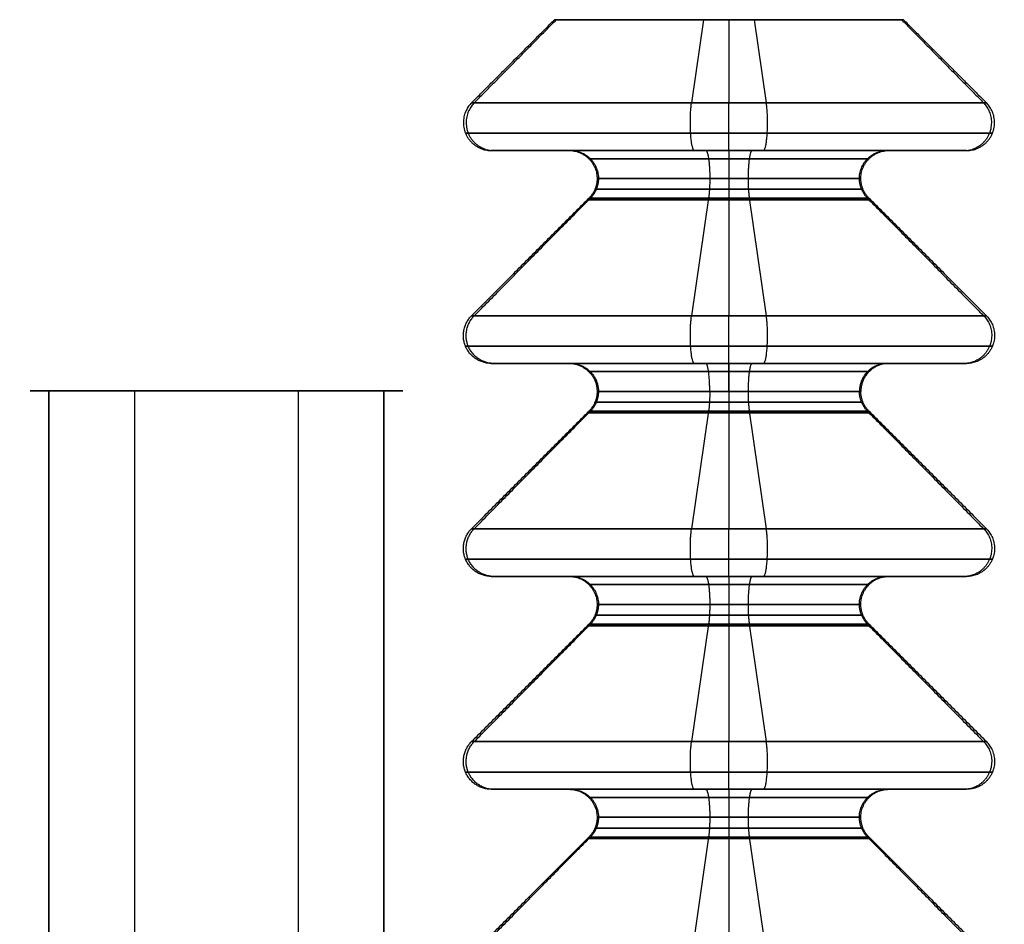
# Model space of a CAD drawing. Header units: millimetres. Extents: x -250 to 250, y -226 to 214.
# Tile 112 of 175: x 33 to 43, y -142 to -132. Entities that reach past the tile are written whole.
import ezdxf

# ---------------------------------------------------------------- set-up
doc = ezdxf.new("R2010")
doc.units = ezdxf.units.MM
doc.layers.add('Livello 01', color=7, linetype='Continuous')

# ---------------------------------------------------------------- blocks, each defined once
blk = doc.blocks.new('MMBLC026')
at = {"layer": 'Livello 01', "color": 251, "true_color": 0x626262}
for p, q in [((19.266, 1.503), (18.006, 2.762)), ((21.549, 1.503), (20.29, 2.762)), ((23.833, 1.503), (22.573, 2.762)), ((26.116, 1.503), (24.857, 2.762)), ((28.031, 1.872), (27.14, 2.762)), ((19.778, 1.715), (19.778, 2.55)), ((22.061, 1.715), (22.061, 2.55)), ((24.345, 1.715), (24.345, 2.55)), ((26.628, 1.715), (26.628, 2.55)), ((28.031, -1.872), (28.031, 1.872)), ((19.778, 0, 2.55), (19.778, 0, 1.715)), ((19.778, 0, -1.715), (19.778, 0, -2.55)), ((22.061, 0, 2.55), (22.061, 0, 1.715)), ((22.061, 0, -1.715), (22.061, 0, -2.55)), ((24.345, 0, 2.55), (24.345, 0, 1.715)), ((24.345, 0, -1.715), (24.345, 0, -2.55)), ((26.628, 0, 2.55), (26.628, 0, 1.715)), ((26.628, 0, -1.715), (26.628, 0, -2.55)), ((28.031, 0, 1.872), (28.031, 0, -1.872)), ((19.266, -1.503), (18.006, -2.762)), ((21.549, -1.503), (20.29, -2.762)), ((23.833, -1.503), (22.573, -2.762)), ((26.116, -1.503), (24.857, -2.762)), ((19.778, -2.55), (19.778, -1.715)), ((22.061, -2.55), (22.061, -1.715)), ((24.345, -2.55), (24.345, -1.715)), ((26.628, -2.55), (26.628, -1.715)), ((28.031, -1.872), (27.14, -2.762))]:
    blk.add_line(p, q, dxfattribs=at)
at = {"layer": 'Livello 01', "color": 251, "true_color": 0x626262, "extrusion": (1, 0, 0)}
for centre, start, end in [((0, 0, 20.29), 270, 90), ((0, 0, 22.573), 270, 90), ((0, 0, 24.857), 270, 90), ((0, 0, 27.14), 270, 90), ((0, 0, 27.14), 90, 270), ((0, 0, 20.29), 90, 270), ((0, 0, 22.573), 90, 270), ((0, 0, 24.857), 90, 270)]:
    blk.add_arc(centre, 2.762, start, end, dxfattribs=at)
at = {"layer": 'Livello 01', "color": 251, "true_color": 0x626262, "extrusion": (-1, 0, 0)}
for centre, radius, start, end in [((0, 0, -28.031), 1.872, 90, 270), ((0, 0, -19.249), 1.519, 90, 270), ((0, 0, -19.266), 1.503, 90, 270), ((0, 0, -21.533), 1.519, 90, 270), ((0, 0, -21.549), 1.503, 90, 270), ((0, 0, -23.816), 1.519, 90, 270), ((0, 0, -23.833), 1.503, 90, 270), ((0, 0, -26.1), 1.519, 90, 270), ((0, 0, -26.116), 1.503, 90, 270), ((0, 0, -19.478), 1.415, 90, 270), ((0, 0, -21.761), 1.415, 90, 270), ((0, 0, -24.045), 1.415, 90, 180), ((0, 0, -24.045), 1.415, 180, 270), ((0, 0, -26.328), 1.415, 90, 270), ((0, 0, -19.249), 1.519, 270, 90), ((0, 0, -19.478), 1.415, 270, 90), ((0, 0, -21.533), 1.519, 270, 90), ((0, 0, -21.761), 1.415, 270, 90), ((0, 0, -23.816), 1.519, 270, 90), ((0, 0, -24.045), 1.415, 0, 90), ((0, 0, -24.045), 1.415, 270, 0), ((0, 0, -26.1), 1.519, 270, 90), ((0, 0, -26.328), 1.415, 270, 90), ((0, 0, -28.031), 1.872, 270, 90), ((0, 0, -19.266), 1.503, 270, 90), ((0, 0, -21.549), 1.503, 270, 90), ((0, 0, -23.833), 1.503, 270, 90), ((0, 0, -26.116), 1.503, 270, 90)]:
    blk.add_arc(centre, radius, start, end, dxfattribs=at)
at = {"layer": 'Livello 01', "color": 251, "true_color": 0x626262}
for points, weights, degree in [([(19.778, 2.55), (19.778, 2.864), (20.068, 2.984), (20.29, 2.762)], [0.5, 0.294227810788, 0.294227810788, 0.5], 3), ([(19.963, 0, 2.827), (19.963, 5.654, 2.827), (19.963, 5.654, -2.827), (19.963, 0, -2.827)], [0.691341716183, 0.230447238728, 0.230447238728, 0.691341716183], 3), ([(22.061, 2.55), (22.061, 2.864), (22.351, 2.984), (22.573, 2.762)], [0.5, 0.294227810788, 0.294227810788, 0.5], 3), ([(22.246, 0, 2.827), (22.246, 5.654, 2.827), (22.246, 5.654, -2.827), (22.246, 0, -2.827)], [0.691341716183, 0.230447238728, 0.230447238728, 0.691341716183], 3), ([(24.345, 2.55), (24.345, 2.864), (24.635, 2.984), (24.857, 2.762)], [0.5, 0.294227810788, 0.294227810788, 0.5], 3), ([(24.53, 0, 2.827), (24.53, 5.654, 2.827), (24.53, 5.654, -2.827), (24.53, 0, -2.827)], [0.691341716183, 0.230447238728, 0.230447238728, 0.691341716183], 3), ([(26.628, 2.55), (26.628, 2.864), (26.918, 2.984), (27.14, 2.762)], [0.5, 0.294227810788, 0.294227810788, 0.5], 3), ([(26.813, 0, 2.827), (26.813, 5.654, 2.827), (26.813, 5.654, -2.827), (26.813, 0, -2.827)], [0.691341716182, 0.230447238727, 0.230447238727, 0.691341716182], 3), ([(19.778, 1.715), (19.778, 1.539), (19.653, 1.415), (19.478, 1.415)], [0.5, 0.402368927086, 0.402368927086, 0.5], 3), ([(22.061, 1.715), (22.061, 1.539), (21.937, 1.415), (21.761, 1.415)], [0.5, 0.402368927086, 0.402368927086, 0.5], 3), ([(24.045, 1.415), (24.345, 1.415), (24.345, 1.715)], [1, 0.707106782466, 1], 2), ([(26.628, 1.715), (26.628, 1.539), (26.504, 1.415), (26.328, 1.415)], [0.5, 0.402368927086, 0.402368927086, 0.5], 3), ([(19.478, 1.415), (19.397, 1.415), (19.323, 1.446), (19.266, 1.503)], [0.5, 0.474626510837, 0.474626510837, 0.5], 3), ([(19.69, 0, 1.503), (19.69, 3.006, 1.503), (19.69, 3.006, -1.503), (19.69, 0, -1.503)], [0.853553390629, 0.284517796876, 0.284517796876, 0.853553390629], 3), ([(21.761, 1.415), (21.681, 1.415), (21.606, 1.446), (21.549, 1.503)], [0.5, 0.474626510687, 0.474626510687, 0.5], 3), ([(21.973, 0, 1.503), (21.973, 3.006, 1.503), (21.973, 3.006, -1.503), (21.973, 0, -1.503)], [0.853553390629, 0.284517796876, 0.284517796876, 0.853553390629], 3), ([(24.045, 1.415), (23.964, 1.415), (23.89, 1.446), (23.833, 1.503)], [0.5, 0.474626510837, 0.474626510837, 0.5], 3), ([(24.257, -1.503), (24.257, -1.503, 3.006), (24.257, 1.503, 3.006), (24.257, 1.503)], [0.853553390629, 0.284517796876, 0.284517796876, 0.853553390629], 3), ([(24.257, 1.503), (24.257, 1.503, -3.006), (24.257, -1.503, -3.006), (24.257, -1.503)], [0.853553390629, 0.284517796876, 0.284517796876, 0.853553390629], 3), ([(26.328, 1.415), (26.248, 1.415), (26.173, 1.446), (26.116, 1.503)], [0.5, 0.474626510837, 0.474626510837, 0.5], 3), ([(26.54, 0, 1.503), (26.54, 3.006, 1.503), (26.54, 3.006, -1.503), (26.54, 0, -1.503)], [0.853553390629, 0.284517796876, 0.284517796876, 0.853553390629], 3), ([(19.363, 0, 1.438), (19.363, 2.876, 1.438), (19.363, 2.876, -1.438), (19.363, 0, -1.438)], [0.961939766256, 0.320646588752, 0.320646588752, 0.961939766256], 3), ([(21.646, 0, 1.438), (21.646, 2.876, 1.438), (21.646, 2.876, -1.438), (21.646, 0, -1.438)], [0.96193976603, 0.320646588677, 0.320646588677, 0.96193976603], 3), ([(23.93, 0, 1.438), (23.93, 2.876, 1.438), (23.93, 2.876, -1.438), (23.93, 0, -1.438)], [0.961939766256, 0.320646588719, 0.320646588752, 0.961939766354], 3), ([(26.213, 0, 1.438), (26.213, 2.876, 1.438), (26.213, 2.876, -1.438), (26.213, 0, -1.438)], [0.961939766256, 0.320646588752, 0.320646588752, 0.961939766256], 3), ([(19.478, 0, 1.415), (19.353, 0, 1.415), (19.266, 0, 1.503)], [1, 0.923879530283, 1], 2), ([(19.266, 0, -1.503), (19.353, 0, -1.415), (19.478, 0, -1.415)], [1, 0.923879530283, 1], 2), ([(19.363, 0, -1.438), (19.363, -2.876, -1.438), (19.363, -2.876, 1.438), (19.363, 0, 1.438)], [0.961939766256, 0.320646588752, 0.320646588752, 0.961939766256], 3), ([(19.778, 0, 1.715), (19.778, 0, 1.415), (19.478, 0, 1.415)], [1, 0.707106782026, 1], 2), ([(19.478, 0, -1.415), (19.778, 0, -1.415), (19.778, 0, -1.715)], [1, 0.707106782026, 1], 2), ([(19.69, 0, -1.503), (19.69, -3.006, -1.503), (19.69, -3.006, 1.503), (19.69, 0, 1.503)], [0.853553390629, 0.284517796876, 0.284517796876, 0.853553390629], 3), ([(20.29, 0, -2.762), (20.068, 0, -2.984), (19.778, 0, -2.864), (19.778, 0, -2.55)], [1, 0.588455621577, 0.588455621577, 1], 3), ([(19.963, 0, -2.827), (19.963, -5.654, -2.827), (19.963, -5.654, 2.827), (19.963, 0, 2.827)], [0.691341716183, 0.230447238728, 0.230447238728, 0.691341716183], 3), ([(21.761, 0, 1.415), (21.637, 0, 1.415), (21.549, 0, 1.503)], [1, 0.923879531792, 1], 2), ([(21.549, 0, -1.503), (21.637, 0, -1.415), (21.761, 0, -1.415)], [1, 0.923879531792, 1], 2), ([(21.646, 0, -1.438), (21.646, -2.876, -1.438), (21.646, -2.876, 1.438), (21.646, 0, 1.438)], [0.96193976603, 0.320646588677, 0.320646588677, 0.96193976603], 3), ([(22.061, 0, 1.715), (22.061, 0, 1.415), (21.761, 0, 1.415)], [1, 0.707106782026, 1], 2), ([(21.761, 0, -1.415), (22.061, 0, -1.415), (22.061, 0, -1.715)], [1, 0.707106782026, 1], 2), ([(21.973, 0, -1.503), (21.973, -3.006, -1.503), (21.973, -3.006, 1.503), (21.973, 0, 1.503)], [0.853553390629, 0.284517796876, 0.284517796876, 0.853553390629], 3), ([(22.573, 0, -2.762), (22.351, 0, -2.984), (22.061, 0, -2.864), (22.061, 0, -2.55)], [1, 0.588455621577, 0.588455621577, 1], 3), ([(22.246, 0, -2.827), (22.246, -5.654, -2.827), (22.246, -5.654, 2.827), (22.246, 0, 2.827)], [0.691341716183, 0.230447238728, 0.230447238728, 0.691341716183], 3), ([(23.833, 0, -1.503), (23.92, 0, -1.415), (24.045, 0, -1.415)], [1, 0.923879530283, 1], 2), ([(24.045, 0, 1.415), (23.92, 0, 1.415), (23.833, 0, 1.503)], [1, 0.923879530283, 1], 2), ([(24.345, 0, 1.715), (24.345, 0, 1.539), (24.22, 0, 1.415), (24.045, 0, 1.415)], [0.5, 0.402368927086, 0.402368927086, 0.5], 3), ([(24.857, 0, -2.762), (24.635, 0, -2.984), (24.345, 0, -2.864), (24.345, 0, -2.55)], [1, 0.588455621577, 0.588455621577, 1], 3), ([(24.53, 0, -2.827), (24.53, -5.654, -2.827), (24.53, -5.654, 2.827), (24.53, 0, 2.827)], [0.691341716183, 0.230447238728, 0.230447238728, 0.691341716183], 3), ([(26.328, 0, 1.415), (26.204, 0, 1.415), (26.116, 0, 1.503)], [1, 0.923879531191, 1], 2), ([(26.116, 0, -1.503), (26.204, 0, -1.415), (26.328, 0, -1.415)], [1, 0.923879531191, 1], 2), ([(26.213, 0, -1.438), (26.213, -2.876, -1.438), (26.213, -2.876, 1.438), (26.213, 0, 1.438)], [0.961939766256, 0.320646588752, 0.320646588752, 0.961939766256], 3), ([(26.628, 0, 1.715), (26.628, 0, 1.415), (26.328, 0, 1.415)], [1, 0.707106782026, 1], 2), ([(26.328, 0, -1.415), (26.628, 0, -1.415), (26.628, 0, -1.715)], [1, 0.707106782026, 1], 2), ([(26.54, 0, -1.503), (26.54, -3.006, -1.503), (26.54, -3.006, 1.503), (26.54, 0, 1.503)], [0.853553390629, 0.284517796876, 0.284517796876, 0.853553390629], 3), ([(26.628, 0, -2.55), (26.628, 0, -2.864), (26.918, 0, -2.984), (27.14, 0, -2.762)], [1, 0.588455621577, 0.588455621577, 1], 3), ([(27.14, 0, 2.762), (26.918, 0, 2.984), (26.628, 0, 2.864), (26.628, 0, 2.55)], [1, 0.588455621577, 0.588455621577, 1], 3), ([(26.813, 0, -2.827), (26.813, -5.654, -2.827), (26.813, -5.654, 2.827), (26.813, 0, 2.827)], [0.691341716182, 0.230447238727, 0.230447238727, 0.691341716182], 3), ([(23.93, 0, -1.438), (23.93, -2.876, -1.438), (23.93, -2.876, 1.438), (23.93, 0, 1.438)], [0.961939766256, 0.320646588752, 0.320646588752, 0.961939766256], 3), ([(24.345, 0, -1.715), (24.345, 0, -1.539), (24.22, 0, -1.415), (24.045, 0, -1.415)], [0.5, 0.402368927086, 0.402368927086, 0.5], 3), ([(19.478, -1.415), (19.397, -1.415), (19.323, -1.446), (19.266, -1.503)], [0.5, 0.474626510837, 0.474626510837, 0.5], 3), ([(19.778, -1.715), (19.778, -1.539), (19.653, -1.415), (19.478, -1.415)], [0.5, 0.402368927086, 0.402368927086, 0.5], 3), ([(21.761, -1.415), (21.681, -1.415), (21.606, -1.446), (21.549, -1.503)], [0.5, 0.474626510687, 0.474626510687, 0.5], 3), ([(22.061, -1.715), (22.061, -1.539), (21.937, -1.415), (21.761, -1.415)], [0.5, 0.402368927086, 0.402368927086, 0.5], 3), ([(24.045, -1.415), (23.964, -1.415), (23.89, -1.446), (23.833, -1.503)], [0.5, 0.474626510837, 0.474626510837, 0.5], 3), ([(24.345, -1.715), (24.345, -1.415), (24.045, -1.415)], [1, 0.707106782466, 1], 2), ([(26.328, -1.415), (26.248, -1.415), (26.173, -1.446), (26.116, -1.503)], [0.5, 0.474626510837, 0.474626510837, 0.5], 3), ([(26.628, -1.715), (26.628, -1.539), (26.504, -1.415), (26.328, -1.415)], [0.5, 0.402368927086, 0.402368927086, 0.5], 3), ([(19.778, -2.55), (19.778, -2.864), (20.068, -2.984), (20.29, -2.762)], [0.5, 0.294227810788, 0.294227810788, 0.5], 3), ([(22.061, -2.55), (22.061, -2.864), (22.351, -2.984), (22.573, -2.762)], [0.5, 0.294227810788, 0.294227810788, 0.5], 3), ([(24.345, -2.55), (24.345, -2.864), (24.635, -2.984), (24.857, -2.762)], [0.5, 0.294227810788, 0.294227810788, 0.5], 3), ([(26.628, -2.55), (26.628, -2.864), (26.918, -2.984), (27.14, -2.762)], [0.5, 0.294227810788, 0.294227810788, 0.5], 3)]:
    blk.add_rational_spline(points, weights, degree=degree, dxfattribs=at)
for points, weights, knots in [([(19.778, 0, -2.55), (19.778, 2.55, -2.55), (19.778, 2.55), (19.778, 2.55, 2.55), (19.778, 0, 2.55)], [1, 0.707106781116, 1, 0.707106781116, 1], [-10.2, -10.2, -10.2, -5.1, -5.1, 0, 0, 0]), ([(22.061, 0, -2.55), (22.061, 2.55, -2.55), (22.061, 2.55), (22.061, 2.55, 2.55), (22.061, 0, 2.55)], [1, 0.707106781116, 1, 0.707106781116, 1], [-10.2, -10.2, -10.2, -5.1, -5.1, 0, 0, 0]), ([(24.345, 0, -2.55), (24.345, 2.55, -2.55), (24.345, 2.55), (24.345, 2.55, 2.55), (24.345, 0, 2.55)], [1, 0.707106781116, 1, 0.707106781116, 1], [-10.2, -10.2, -10.2, -5.1, -5.1, 0, 0, 0]), ([(26.628, 0, -2.55), (26.628, 2.55, -2.55), (26.628, 2.55), (26.628, 2.55, 2.55), (26.628, 0, 2.55)], [1, 0.707106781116, 1, 0.707106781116, 1], [-1, -1, -1, -0.5, -0.5, 0, 0, 0]), ([(19.778, 0, 1.715), (19.778, 1.715, 1.715), (19.778, 1.715), (19.778, 1.715, -1.715), (19.778, 0, -1.715)], [1, 0.707106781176, 1, 0.707106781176, 1], [0, 0, 0, 0.5, 0.5, 1, 1, 1]), ([(22.061, 0, 1.715), (22.061, 1.715, 1.715), (22.061, 1.715), (22.061, 1.715, -1.715), (22.061, 0, -1.715)], [1, 0.707106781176, 1, 0.707106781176, 1], [0, 0, 0, 0.5, 0.5, 1, 1, 1]), ([(24.345, 1.715), (24.345, 1.715, -1.715), (24.345, 0, -1.715), (24.345, -1.715, -1.715), (24.345, -1.715)], [1, 0.707106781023, 1, 0.707106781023, 1], [-6.86, -6.86, -6.86, -3.43, -3.43, 0, 0, 0]), ([(24.345, -1.715), (24.345, -1.715, 1.715), (24.345, 0, 1.715), (24.345, 1.715, 1.715), (24.345, 1.715)], [1, 0.707106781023, 1, 0.707106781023, 1], [-6.86, -6.86, -6.86, -3.43, -3.43, 0, 0, 0]), ([(26.628, 0, 1.715), (26.628, 1.715, 1.715), (26.628, 1.715), (26.628, 1.715, -1.715), (26.628, 0, -1.715)], [1, 0.707106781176, 1, 0.707106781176, 1], [0, 0, 0, 0.5, 0.5, 1, 1, 1]), ([(19.778, 0, 2.55), (19.778, 0, 2.75), (19.963, 0, 2.827), (20.148, 0, 2.904), (20.29, 0, 2.762)], [1, 0.831469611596, 1, 0.831469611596, 1], [0, 0, 0, 0.5, 0.5, 1, 1, 1]), ([(19.778, 0, -1.715), (19.778, -1.715, -1.715), (19.778, -1.715), (19.778, -1.715, 1.715), (19.778, 0, 1.715)], [1, 0.707106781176, 1, 0.707106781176, 1], [0, 0, 0, 0.5, 0.5, 1, 1, 1]), ([(22.061, 0, 2.55), (22.061, 0, 2.75), (22.246, 0, 2.827), (22.432, 0, 2.904), (22.573, 0, 2.762)], [1, 0.831469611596, 1, 0.831469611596, 1], [0, 0, 0, 0.5, 0.5, 1, 1, 1]), ([(22.061, 0, -1.715), (22.061, -1.715, -1.715), (22.061, -1.715), (22.061, -1.715, 1.715), (22.061, 0, 1.715)], [1, 0.707106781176, 1, 0.707106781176, 1], [0, 0, 0, 0.5, 0.5, 1, 1, 1]), ([(24.345, 0, 2.55), (24.345, 0, 2.75), (24.53, 0, 2.827), (24.715, 0, 2.904), (24.857, 0, 2.762)], [1, 0.831469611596, 1, 0.831469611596, 1], [0, 0, 0, 0.5, 0.5, 1, 1, 1]), ([(24.345, 0, 2.55), (24.345, -2.55, 2.55), (24.345, -2.55), (24.345, -2.55, -2.55), (24.345, 0, -2.55)], [1, 0.707106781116, 1, 0.707106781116, 1], [-10.2, -10.2, -10.2, -5.1, -5.1, 0, 0, 0]), ([(26.628, 0, 2.55), (26.628, -2.55, 2.55), (26.628, -2.55), (26.628, -2.55, -2.55), (26.628, 0, -2.55)], [1, 0.707106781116, 1, 0.707106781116, 1], [-1, -1, -1, -0.5, -0.5, 0, 0, 0]), ([(26.628, 0, -1.715), (26.628, -1.715, -1.715), (26.628, -1.715), (26.628, -1.715, 1.715), (26.628, 0, 1.715)], [1, 0.707106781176, 1, 0.707106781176, 1], [0, 0, 0, 0.5, 0.5, 1, 1, 1]), ([(19.778, 0, 2.55), (19.778, -2.55, 2.55), (19.778, -2.55), (19.778, -2.55, -2.55), (19.778, 0, -2.55)], [1, 0.707106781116, 1, 0.707106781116, 1], [-10.2, -10.2, -10.2, -5.1, -5.1, 0, 0, 0]), ([(22.061, 0, 2.55), (22.061, -2.55, 2.55), (22.061, -2.55), (22.061, -2.55, -2.55), (22.061, 0, -2.55)], [1, 0.707106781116, 1, 0.707106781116, 1], [-10.2, -10.2, -10.2, -5.1, -5.1, 0, 0, 0])]:
    blk.add_rational_spline(points, weights, degree=2, knots=knots, dxfattribs=at)
for points in [[(28.031, 0, -1.872), (27.14, 0, -2.762)], [(27.14, 0, 2.762), (28.031, 0, 1.872)], [(18.006, 0, 2.762), (19.266, 0, 1.503)], [(19.266, 0, -1.503), (18.006, 0, -2.762)], [(20.29, 0, 2.762), (21.549, 0, 1.503)], [(21.549, 0, -1.503), (20.29, 0, -2.762)], [(22.573, 0, 2.762), (23.833, 0, 1.503)], [(23.833, 0, -1.503), (22.573, 0, -2.762)], [(24.857, 0, 2.762), (26.116, 0, 1.503)], [(26.116, 0, -1.503), (24.857, 0, -2.762)]]:
    blk.add_open_spline(points, degree=1, dxfattribs=at)
blk = doc.blocks.new('VTM04X20BTIN0')
at = {"layer": 'Livello 01', "color": 250, "true_color": 0x333333}
for p, q in [((0, 2, -20), (0, 2, -1.779)), ((0, -2, -20), (0, 2, -20)), ((-2, 0, -20), (2, 0, -20)), ((0, -2, -20), (0, -2, -1.779))]:
    blk.add_line(p, q, dxfattribs=at)
for start, end in [(0, 180), (180, 0)]:
    blk.add_arc((0, 0, -20), 2, start, end, dxfattribs=at)
for points in [[(2, 0, -1.779), (2, 0, -20)], [(-2, 0, -20), (-2, 0, -1.779)]]:
    blk.add_open_spline(points, degree=1, dxfattribs=at)

msp = doc.modelspace()

# ---------------------------------------------------------------- block references
at = {"layer": 'Livello 01', "extrusion": (-0.989388, -4.44921e-16, 0.145299), "rotation": 180}
msp.add_blockref('MMBLC026', (160.02, 140.135, -20.152), dxfattribs=at)
at = {"layer": 'Livello 01', "extrusion": (-1, -4.4539e-16, 2.50405e-17), "rotation": 180}
msp.add_blockref('MMBLC026', (160.02, 63.72, -40.3), dxfattribs=at)
at = {"layer": 'Livello 01', "extrusion": (5.50078e-17, -1, 1.82424e-16), "rotation": 206.0547282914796}
msp.add_blockref('VTM04X20BTIN0', (34.8, 278.97, 155.97), dxfattribs=at)
at = {"layer": 'Livello 01', "extrusion": (5.50078e-17, -1, -2.48939e-16), "rotation": 333.9452717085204}
msp.add_blockref('VTM04X20BTIN0', (34.8, 37.97, 155.97), dxfattribs=at)

doc.saveas('drawing.dxf')
